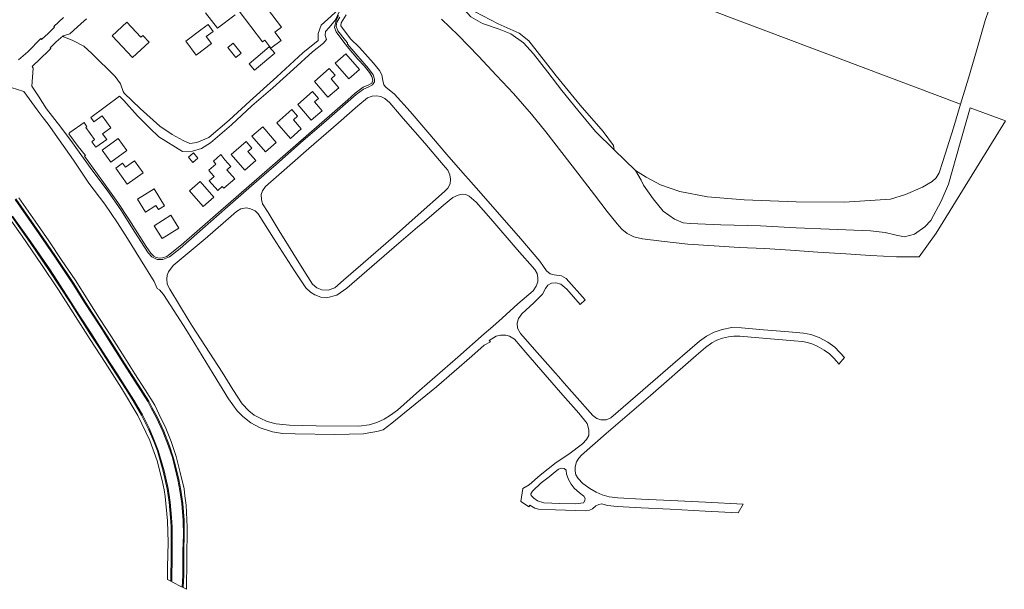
# Model space of a CAD drawing. Header units: metres. Extents: x 185049 to 189876, y 349292 to 352302.
# Tile 58 of 256: x 187406 to 187868, y 349318 to 349585. Entities that reach past the tile are written whole.
import ezdxf

# ---------------------------------------------------------------- set-up
doc = ezdxf.new("R2010")
doc.units = ezdxf.units.M
for name, color, linetype, lineweight in [('B-WE-GR-GRAS-GV', 60, 'Continuous', 13), ('B-WE-GW-TALUD_KRUIN-G', 90, 'Continuous', 18), ('B-WE-OG-TERREIN_GROEN_TUIN-GV', 7, 'Continuous', 18), ('B-WE-OG-WATER_HAVEN-GV', 170, 'Continuous', 18), ('B-WE-VH-VERHARDING_ASFALT-GV', 252, 'Continuous', 18)]:
    doc.layers.add(name, color=color, linetype=linetype, lineweight=lineweight)

msp = doc.modelspace()

# ---------------------------------------------------------------- linework, layer by layer
at = {"layer": 'B-WE-GR-GRAS-GV'}
msp.add_polyline3d([(187617.677, 349586.474, 21.347), (187623.096, 349583.454, 21.38), (187630.968, 349580.794, 21.326), (187636.488, 349578.5, 21.296), (187642.414, 349574.308, 21.229), (187647.079, 349569.106, 21.284), (187653.776, 349560.572, 21.301), (187660.428, 349551.933, 21.259), (187667.896, 349542.712, 21.284), (187676.207, 349532.684, 21.305), (187684.921, 349524.052, 20.906), (187695.052, 349514.382, 20.906), (187697.717, 349509.822, 20.963), (187698.791, 349507.473, 21.202), (187703.355, 349500.988, 21.415), (187707.961, 349495.236, 21.825), (187713.403, 349491.461, 21.964), (187717.459, 349489.74, 21.956), (187720.744, 349489.398, 21.956), (187735.082, 349488.826, 22.128), (187753.735, 349488.353, 22.128), (187770.499, 349487.48, 22.095), (187785.999, 349486.845, 22.112), (187805.488, 349486.028, 22.071), (187812.335, 349485.271, 22.062), (187817.622, 349484.018, 22.062), (187821.466, 349483.279, 22.185), (187826.096, 349484.415, 22.054), (187831.078, 349487.953, 21.882), (187833.846, 349490.936, 21.776), (187838.766, 349500.024, 21.751), (187842.11, 349507.934, 21.874), (187847.696, 349527.426, 21.743), (187852.358, 349543.854, 21.661), (187869.01, 349537.655, 22.641), (187836.391, 349484.961, 22.295), (187828.31, 349473.861, 23.164), (187817.664, 349473.86, 23.042), (187805.464, 349474.438, 23.084), (187793.831, 349475.223, 23.151), (187780.733, 349476.066, 23.176), (187767.853, 349476.974, 23.155), (187755.637, 349477.69, 23.122), (187743.68, 349478.274, 23.076), (187732.023, 349478.974, 23.067), (187719.686, 349479.844, 23.071), (187707.258, 349481.154, 23.18), (187698.303, 349482.328, 23.311), (187694.205, 349483.267, 23.403), (187691.151, 349484.832, 23.39), (187688.643, 349486.816, 23.336), (187686.361, 349489.294, 23.319), (187681.666, 349495.099, 23.206), (187675.714, 349502.86, 23.071), (187667.951, 349513.114, 22.979), (187660.416, 349522.813, 23.004), (187652.854, 349532.447, 22.966), (187646.174, 349540.872, 22.929), (187637.643, 349550.601, 22.87), (187629.684, 349559.048, 22.824), (187621.217, 349568.064, 22.748), (187611.625, 349577.88, 22.635), (187603.79, 349585.439, 22.555)], dxfattribs=at)
at = {"layer": 'B-WE-GW-TALUD_KRUIN-G'}
msp.add_polyline3d([(187580.695, 349671.948, 21.74), (187583.327, 349663.244, 21.687), (187587.013, 349653.984, 21.666), (187590.607, 349646.207, 21.687), (187593.394, 349638.434, 21.641), (187597.037, 349628.798, 21.674), (187600.409, 349620.385, 21.582), (187603.42, 349613.962, 21.427), (187606.068, 349606.723, 21.313), (187607.888, 349601.228, 21.364), (187609.884, 349596.143, 21.313), (187612.742, 349591.803, 21.288), (187617.677, 349586.474, 21.347), (187623.096, 349583.454, 21.38), (187630.968, 349580.794, 21.326), (187636.488, 349578.5, 21.296), (187642.414, 349574.308, 21.229), (187647.079, 349569.106, 21.284), (187653.776, 349560.572, 21.301), (187660.428, 349551.933, 21.259), (187667.896, 349542.712, 21.284), (187676.207, 349532.684, 21.305), (187684.921, 349524.052, 20.906)], dxfattribs=at)
at = {"layer": 'B-WE-OG-TERREIN_GROEN_TUIN-GV'}
for points in [[(187508.71, 349589.184, 24.196), (187519.629, 349574.843, 24.196), (187520.707, 349575.549, 24.196), (187523.608, 349571.739, 24.196), (187528.496, 349575.46, 24.196), (187525.536, 349579.348, 24.196), (187528.627, 349581.701, 24.196), (187517.492, 349596.327, 24.145)], [(187555.409, 349587.213, 25.081), (187554.276, 349584.753, 25.302), (187553.766, 349582.931, 25.352), (187553.529, 349581.54, 25.335), (187554.258, 349579.555, 25.434), (187557.979, 349574.707, 25.514), (187560.326, 349571.649, 25.565), (187564.445, 349566.572, 25.548), (187567.533, 349563.503, 25.532), (187570.04, 349560.402, 25.524), (187571.121, 349558.497, 25.524), (187571.519, 349556.735, 25.532), (187571.106, 349555.367, 25.532), (187569.626, 349554.518, 25.524), (187566.964, 349553.429, 25.524), (187563.235, 349550.662, 25.507), (187559.763, 349547.52, 25.524), (187546.368, 349535.839, 25.557), (187523.075, 349515.671, 25.557), (187498.81, 349494.533, 25.565), (187481.592, 349479.504, 25.557), (187474.664, 349473.901, 25.565), (187472.753, 349473.324, 25.557), (187471.341, 349473.258, 25.557), (187469.672, 349473.567, 25.557), (187468.606, 349474.085, 25.557), (187467.151, 349475.608, 25.614), (187464.973, 349478.612, 25.622), (187460.939, 349485.153, 25.581), (187456.932, 349491.492, 25.589), (187451.748, 349499.282, 25.532), (187444.161, 349509.871, 25.581), (187435.987, 349521.059, 25.63), (187436.438, 349521.342, 25.589), (187433.084, 349525.67, 25.606), (187428.652, 349531.651, 25.606), (187429.151, 349532.161, 25.606), (187435.8, 349536.88, 25.698), (187437.137, 349534.867, 25.711), (187436.694, 349534.547, 25.711), (187440.734, 349528.956, 25.711), (187439.491, 349527.857, 25.624), (187441.347, 349525.332, 25.612), (187446.436, 349528.85, 25.711), (187444.529, 349531.587, 25.711), (187448.356, 349534.359, 25.711), (187444.274, 349540.024, 25.711), (187440.456, 349537.265, 25.711), (187439.007, 349539.243, 25.711), (187452.533, 349549.264, 25.552), (187454.535, 349547.179, 25.58), (187460.955, 349540.084, 25.618), (187466.723, 349534.241, 25.631), (187470.916, 349530.138, 25.627), (187482.126, 349523.281, 25.631), (187486.833, 349523.372, 25.589), (187490.959, 349524.762, 25.618), (187495.24, 349527.401, 25.698), (187505.074, 349535.88, 25.576), (187514.704, 349544.785, 25.509), (187524.512, 349553.208, 25.446), (187534.203, 349561.937, 25.501), (187543.21, 349570.039, 25.459), (187548.297, 349574.183, 25.421), (187549.74, 349575.872, 25.27), (187549.12, 349577.707, 25.132), (187549.222, 349579.581, 25.031), (187550.959, 349581.584, 25.035), (187553.928, 349585.108, 24.897), (187556.815, 349591.185, 24.473), (187547.292, 349582.539, 24.179), (187545.81, 349578.669, 24.162), (187545.898, 349575.368, 24.133), (187538.681, 349569.561, 24.099), (187526.421, 349558.374, 24.208), (187513.717, 349546.976, 24.234), (187503.954, 349537.934, 24.313), (187494.519, 349529.897, 24.297), (187488.816, 349527.454, 24.288), (187485.546, 349527.113, 24.259), (187482.38, 349528.477, 24.225), (187477.27, 349531.305, 24.246), (187471.462, 349535.196, 24.301), (187462.177, 349543.425, 24.439), (187454.672, 349550.716, 24.616), (187454.117, 349551.532, 24.615), (187452.915, 349555.128, 24.726), (187450.454, 349558.583, 24.89), (187439.484, 349569.311, 24.776), (187435.636, 349572.75, 24.743), (187430.459, 349575.393, 24.677), (187426.301, 349577.163, 24.456), (187425.974, 349577.561, 24.456), (187429.169, 349578.585, 24.491), (187434.512, 349583.354, 24.369), (187436.95, 349585.658, 24.339)], [(187492.906, 349588.448, 24.18), (187498.465, 349581.146, 24.196), (187506.808, 349587.499, 24.196)]]:
    msp.add_polyline3d(points, dxfattribs=at)
for points in [[(187458.629, 349567.399, 24.389), (187466.365, 349574.666, 24.389), (187463.414, 349577.777, 24.389), (187462.552, 349576.975, 24.389), (187455.864, 349584.094, 24.389), (187449, 349577.638, 24.389)], [(187490.681, 349580.427, 24.208), (187483.597, 349575.097, 24.208), (187488.494, 349568.567, 24.208), (187495.682, 349573.965, 24.208), (187493.242, 349577.232, 24.208), (187496.527, 349579.696, 24.208), (187494.081, 349582.944, 24.208)], [(187503.456, 349572.069, 24.036), (187507.223, 349567.457, 24.036), (187509.679, 349569.483, 24.036), (187505.939, 349574.097, 24.036)], [(187525.407, 349569.394, 24.303), (187522.87, 349572.407, 24.303), (187513.454, 349564.475, 24.303), (187515.992, 349561.462, 24.303)], [(187553.843, 349564.695, 25.753), (187560.268, 349557.359, 25.753), (187565.349, 349561.817, 25.753), (187558.914, 349569.137, 25.753)], [(187553.846, 349559.058, 25.824), (187551.086, 349562.235, 25.824), (187544.071, 349556.151, 25.824), (187550.459, 349548.786, 25.824), (187555.557, 349553.215, 25.824), (187551.932, 349557.4, 25.824)], [(187545.979, 349548.239, 25.824), (187543.231, 349551.431, 25.824), (187536.229, 349545.415, 25.824), (187542.603, 349537.998, 25.824), (187547.681, 349542.369, 25.824), (187544.071, 349546.595, 25.824)], [(187536.209, 349539.811, 25.815), (187533.456, 349542.94, 25.815), (187526.436, 349536.79, 25.815), (187532.855, 349529.464, 25.815), (187537.906, 349533.888, 25.815), (187534.231, 349538.084, 25.815)], [(187526.172, 349527.53, 25.761), (187519.766, 349534.827, 25.761), (187514.731, 349530.409, 25.761), (187521.139, 349523.105, 25.761)], [(187448.424, 349518.297, 25.744), (187455.969, 349523.79, 25.744), (187451.845, 349529.452, 25.744), (187444.301, 349523.973, 25.744)], [(187514.687, 349524.892, 25.836), (187512.009, 349527.974, 25.836), (187505.015, 349521.93, 25.836), (187511.378, 349514.566, 25.836), (187516.52, 349519.015, 25.836), (187512.839, 349523.29, 25.836)], [(187484.859, 349520.574, 25.793), (187486.903, 349518.165, 25.793), (187489.29, 349520.191, 25.793), (187487.246, 349522.599, 25.793)], [(187502.051, 349519.374, 25.778), (187500.172, 349521.816, 25.844), (187496.622, 349518.733, 25.836), (187497.672, 349517.407, 25.795), (187494.4, 349514.546, 25.82), (187495.247, 349513.357, 25.778), (187496.9, 349511.485, 25.778), (187494.683, 349509.528, 25.778), (187498.678, 349505.004, 25.778), (187500.788, 349506.914, 25.778), (187501.583, 349506.014, 25.778), (187506.647, 349510.485, 25.778), (187502.975, 349514.643, 25.778), (187504.803, 349516.257, 25.778)], [(187456.148, 349507.888, 25.778), (187463.662, 349513.29, 25.778), (187459.557, 349518.958, 25.778), (187455.271, 349515.881, 25.778), (187453.947, 349517.75, 25.778), (187450.728, 349515.44, 25.778)], [(187496.797, 349501.909, 25.799), (187490.377, 349509.194, 25.799), (187485.35, 349504.778, 25.799), (187491.752, 349497.488, 25.799)], [(187473.694, 349497.801, 25.778), (187468.829, 349505.714, 25.778), (187460.984, 349500.866, 25.778), (187464.719, 349494.82, 25.778), (187469.598, 349497.851, 25.778), (187470.758, 349495.971, 25.778)], [(187468.796, 349488.448, 25.774), (187472.541, 349482.471, 25.774), (187480.347, 349487.358, 25.774), (187476.599, 349493.337, 25.774)]]:
    msp.add_polyline3d(points, close=True, dxfattribs=at)
at = {"layer": 'B-WE-OG-WATER_HAVEN-GV'}
for points in [[(187861.076, 349589.825, 20.906), (187859.398, 349584.788, 20.906), (187855.325, 349570.576, 20.906), (187851.53, 349557.691, 20.906), (187847.766, 349545.557, 20.906), (187615.316, 349633.159, 20.906)], [(187615.316, 349633.159, 20.906), (187847.766, 349545.557, 20.906), (187844.486, 349534.378, 20.906), (187839.52, 349518.542, 20.906), (187837.766, 349513.332, 20.906), (187836.404, 349510.983, 20.906), (187834.456, 349509.17, 20.906), (187829.893, 349506.558, 20.906), (187821.983, 349503.126, 20.906), (187814.816, 349500.901, 20.906), (187793.312, 349499.414, 20.906), (187770.478, 349499.659, 20.906), (187746.046, 349500.603, 20.906), (187728.906, 349502.034, 20.906), (187715.934, 349504.54, 20.906), (187706.793, 349507.589, 20.906), (187700.079, 349511.163, 20.906), (187695.052, 349514.382, 20.906), (187684.921, 349524.052, 20.906), (187684.716, 349526.052, 20.906), (187679.869, 349532.707, 20.906), (187669.05, 349545.013, 20.906), (187657.653, 349558.868, 20.906), (187644.948, 349575.221, 20.906), (187640.366, 349578.889, 20.906), (187630.538, 349583.298, 20.906), (187619.706, 349588.9, 20.906)]]:
    msp.add_polyline3d(points, dxfattribs=at)
at = {"layer": 'B-WE-VH-VERHARDING_ASFALT-GV'}
for points in [[(187559.024, 349587.409, 25.165), (187556.742, 349583.67, 25.362), (187556.499, 349582.326, 25.408), (187561.116, 349576.257, 25.547), (187565.247, 349572.182, 25.564), (187571.908, 349564.693, 25.518), (187574.756, 349561.34, 25.501), (187575.771, 349559.253, 25.501), (187576.314, 349556.585, 25.53), (187576.651, 349554.649, 25.589), (187577.645, 349553.527, 25.593), (187581.789, 349550.239, 25.543), (187589.098, 349542.104, 25.547), (187597.467, 349532.428, 25.555), (187606.324, 349521.937, 25.564), (187613.893, 349513.205, 25.568), (187615.141, 349511.794, 25.576), (187616.443, 349510.323, 25.555), (187622.469, 349503.515, 25.576), (187631.023, 349493.679, 25.593), (187641.069, 349482.221, 25.585), (187650.008, 349471.822, 25.585), (187651.722, 349469.334, 25.589), (187653.233, 349467.239, 25.593), (187654.839, 349465.837, 25.593), (187656.85, 349465.397, 25.593), (187660.241, 349464.879, 25.61), (187662.478, 349463.644, 25.61), (187671.436, 349453.618, 25.639), (187669.081, 349451.359, 25.61), (187662.733, 349458.569, 25.614), (187659.976, 349460.99, 25.601), (187657.644, 349461.629, 25.589), (187655.539, 349461.428, 25.585), (187653.802, 349460.563, 25.585), (187652.691, 349458.884, 25.581), (187651.299, 349456.231, 25.597), (187647.219, 349452.169, 25.606), (187641.585, 349447.109, 25.614), (187640.05, 349444.834, 25.61), (187639.455, 349442.707, 25.606), (187639.58, 349440.39, 25.606), (187640.938, 349437.836, 25.606), (187648.758, 349428.969, 25.622), (187655.061, 349421.871, 25.664), (187657.434, 349419.199, 25.635), (187658.77, 349417.652, 25.635), (187661.521, 349414.502, 25.727), (187666.357, 349408.963, 25.614), (187674.985, 349399.272, 25.61), (187676.923, 349397.857, 25.61), (187678.773, 349397.226, 25.614), (187681.155, 349397.251, 25.61), (187683.493, 349398.144, 25.627), (187698.413, 349411.143, 25.606), (187712.581, 349423.385, 25.597), (187720.554, 349430.332, 25.631), (187725.144, 349434.193, 25.664), (187728.441, 349436.641, 25.643), (187731.93, 349438.518, 25.622), (187735.776, 349439.77, 25.618), (187740.232, 349440.676, 25.627), (187744.857, 349440.528, 25.61), (187755.187, 349439.595, 25.61), (187767.027, 349438.649, 25.614), (187774.051, 349437.968, 25.631), (187777.429, 349437.347, 25.627), (187781.343, 349435.938, 25.627), (187785.427, 349433.698, 25.618), (187788.754, 349431.323, 25.593), (187793.305, 349426.569, 25.551), (187790.623, 349423.361, 25.535), (187789.732, 349424.672, 25.538), (187788.077, 349426.415, 25.544), (187786.171, 349428.191, 25.544), (187783.761, 349429.944, 25.538), (187780.468, 349431.902, 25.52), (187778.427, 349432.76, 25.52), (187775.83, 349433.575, 25.544), (187773.579, 349434, 25.532), (187769.531, 349434.404, 25.532), (187753.017, 349435.73, 25.509), (187744.058, 349436.51, 25.561), (187741.272, 349436.569, 25.579), (187738.669, 349436.271, 25.591), (187735.927, 349435.593, 25.602), (187733.278, 349434.647, 25.591), (187730.901, 349433.434, 25.596), (187727.905, 349431.316, 25.567), (187723.472, 349427.528, 25.52), (187702.043, 349408.724, 25.485), (187681.305, 349390.79, 25.462), (187669.646, 349380.686, 25.474), (187668.331, 349379.269, 25.474), (187667.327, 349377.479, 25.462), (187666.633, 349375.225, 25.485), (187666.603, 349373.139, 25.485), (187667, 349371.383, 25.532), (187668.061, 349369.705, 25.526), (187670.315, 349367.358, 25.526), (187673.523, 349364.949, 25.567), (187676.454, 349363.257, 25.509), (187679.343, 349362.031, 25.48), (187682.689, 349361.143, 25.496), (187686.729, 349360.628, 25.553), (187697.888, 349360.009, 25.586), (187711.558, 349359.38, 25.52), (187727.98, 349358.552, 25.496), (187745.697, 349357.657, 25.512), (187743.246, 349353.656, 25.503), (187727.773, 349354.438, 25.489), (187711.36, 349355.264, 25.513), (187697.679, 349355.894, 25.579), (187686.354, 349356.522, 25.546), (187681.896, 349357.091, 25.489), (187679.199, 349357.806, 25.472), (187677.773, 349357.531, 25.472), (187676.323, 349356.83, 25.472), (187674.884, 349355.536, 25.496), (187673.43, 349354.888, 25.48), (187671.29, 349354.495, 25.456), (187657.383, 349354.966, 25.456), (187649.492, 349355.327, 25.464), (187647.74, 349355.734, 25.464), (187645.311, 349357.211, 25.489), (187644.83, 349356.451, 25.487), (187643.737, 349357.17, 25.487), (187641.043, 349358.856, 25.487), (187642.01, 349364.973, 25.43), (187645.093, 349366.799, 25.43), (187650.267, 349371.247, 25.446), (187657.67, 349377.184, 25.52), (187663.656, 349381.111, 25.544), (187670.086, 349386.078, 25.61), (187672.01, 349388.098, 25.576), (187673.024, 349389.992, 25.568), (187673.162, 349392.549, 25.572), (187672.289, 349395.502, 25.547), (187668.441, 349400.375, 25.513), (187660.93, 349408.906, 25.551), (187652.564, 349418.477, 25.564), (187643.547, 349428.964, 25.576), (187638.072, 349435.152, 25.539), (187635.784, 349436.64, 25.539), (187634.014, 349436.999, 25.547), (187631.49, 349437.097, 25.547), (187629.503, 349436.495, 25.547), (187626.27, 349434.491, 25.555), (187626.857, 349433.892, 25.547), (187623.873, 349432.269, 25.572), (187618.151, 349427.209, 25.49), (187601.456, 349412.741, 25.514), (187586.377, 349400.562, 25.482), (187580.501, 349395.702, 25.506), (187576.424, 349392.655, 25.454), (187573.43, 349391.789, 25.471), (187569.627, 349391.191, 25.487), (187567.16, 349390.634, 25.487), (187553.638, 349390.433, 25.471), (187535.037, 349390.755, 25.495), (187529.158, 349390.791, 25.503), (187524.454, 349391.697, 25.528), (187518.656, 349393.449, 25.52), (187514.138, 349395.897, 25.528), (187510.395, 349398.909, 25.528), (187507.767, 349401.503, 25.512), (187503.767, 349407.212, 25.512), (187496.421, 349418.813, 25.471), (187484.366, 349438.663, 25.487), (187482.541, 349441.62, 25.512), (187473.094, 349456.125, 25.544), (187471.302, 349458.376, 25.553), (187470.158, 349458.908, 25.643), (187468.754, 349462.199, 25.618), (187462.412, 349472.607, 25.614), (187456.187, 349482.396, 25.631), (187451.55, 349489.719, 25.601), (187445.598, 349498.499, 25.593), (187438.018, 349508.414, 25.576), (187430.811, 349519.197, 25.585), (187424.106, 349528.788, 25.627), (187418.924, 349536.077, 25.589), (187416.599, 349539.156, 25.618), (187413.837, 349542.813, 25.656), (187407.43, 349551.504, 25.123), (187398.632, 349554.235, 24.871)], [(187405.056, 349566.385, 24.674), (187409.372, 349570.075, 24.603), (187415.448, 349576.388, 24.536), (187415.84, 349575.866, 24.506), (187418.939, 349578.684, 24.485), (187421.969, 349581.63, 24.464), (187421.576, 349582.041, 24.46), (187426.1, 349586.257, 24.389)], [(187436.95, 349585.658, 24.339), (187434.512, 349583.354, 24.369), (187429.169, 349578.585, 24.491), (187425.974, 349577.561, 24.456), (187422.74, 349574.773, 24.477), (187419.875, 349572.043, 24.494), (187420.233, 349571.627, 24.532), (187419.133, 349570.571, 24.565), (187411.474, 349563.206, 24.565), (187411.868, 349562.403, 24.649), (187411.207, 349554.017, 25.031), (187414.368, 349549.295, 25.316), (187418.191, 349543.343, 25.597), (187424.822, 349534.767, 25.568), (187430.317, 349527.307, 25.585), (187439.447, 349514.719, 25.601), (187446.7, 349505.054, 25.576), (187453.381, 349495.374, 25.593), (187458.569, 349487.164, 25.572), (187462.418, 349481, 25.614), (187465.906, 349475.673, 25.622), (187467.668, 349473.759, 25.631), (187470.121, 349472.631, 25.631), (187472.81, 349472.519, 25.635), (187476.007, 349473.803, 25.635), (187480.938, 349477.691, 25.618), (187491.48, 349486.985, 25.589), (187503.222, 349497.334, 25.639), (187514.58, 349507.162, 25.614), (187526.16, 349517.208, 25.589), (187537.613, 349527.299, 25.585), (187549.734, 349537.772, 25.576), (187563.713, 349550.033, 25.589), (187567.185, 349552.576, 25.627), (187569.685, 349553.619, 25.614), (187571.355, 349554.588, 25.589), (187572.26, 349556.026, 25.597), (187572.322, 349557.294, 25.61), (187571.641, 349559.304, 25.618), (187569.54, 349562.255, 25.618), (187563.568, 349569.12, 25.564), (187559.686, 349573.662, 25.597), (187559.575, 349574.251, 25.606), (187558.65, 349575.431, 25.579), (187555.106, 349579.949, 25.476), (187554.346, 349582.105, 25.429), (187554.608, 349583.954, 25.371), (187556.07, 349586.445, 25.262)], [(187405.093, 349501.483, 25.052), (187412.902, 349490.524, 25.039), (187419.294, 349481.306, 24.989), (187425.395, 349472.166, 24.968), (187431.574, 349462.96, 24.947), (187437.749, 349453.343, 24.943), (187443.141, 349444.884, 24.943), (187448.694, 349436.198, 24.939), (187454.934, 349426.418, 24.926), (187459.734, 349418.91, 24.905), (187464.559, 349411.385, 24.884), (187469.002, 349404.212, 24.871), (187471.951, 349398.01, 24.884), (187474.01, 349394.107, 24.855), (187476.722, 349387.042, 24.838), (187479.069, 349380.093, 24.846), (187481.007, 349372.58, 24.863), (187482.887, 349364.81, 24.871), (187483.211, 349361.554, 24.859), (187483.767, 349357.249, 24.838), (187484.311, 349346.791, 24.834), (187484.195, 349331.603, 24.871), (187484.024, 349317.696, 24.829), (187482.394, 349318.519, 24.703), (187482.676, 349324.214, 24.814), (187482.775, 349335.709, 24.798), (187482.942, 349343.344, 24.81), (187482.829, 349350.08, 24.814), (187482.262, 349358.009, 24.827), (187481.335, 349364.168, 24.814), (187480.357, 349369.254, 24.798), (187478.993, 349375.093, 24.782), (187477.742, 349379.747, 24.798), (187475.93, 349384.988, 24.79), (187473.228, 349391.948, 24.814), (187470.293, 349398.362, 24.818), (187467.833, 349402.914, 24.81), (187466.221, 349406.051, 24.814), (187460.083, 349415.621, 24.798), (187455.024, 349423.538, 24.798), (187449.424, 349432.409, 24.786), (187443.544, 349441.604, 24.847), (187436.393, 349452.639, 24.847), (187430.96, 349461.334, 24.892), (187422.44, 349474.07, 24.892), (187414.912, 349485.039, 24.876), (187403.745, 349501.038, 25.015)], [(187403.371, 349500.77, 25.015), (187414.534, 349484.777, 24.876), (187422.06, 349473.812, 24.892), (187430.573, 349461.084, 24.892), (187436.005, 349452.392, 24.847), (187443.157, 349441.355, 24.847), (187449.036, 349432.162, 24.786), (187454.636, 349423.292, 24.798), (187459.696, 349415.373, 24.798), (187465.821, 349405.821, 24.814), (187467.426, 349402.7, 24.81), (187469.881, 349398.157, 24.818), (187472.805, 349391.769, 24.814), (187475.498, 349384.83, 24.79), (187477.302, 349379.612, 24.798), (187478.547, 349374.981, 24.782), (187479.907, 349369.159, 24.798), (187480.881, 349364.091, 24.814), (187481.804, 349357.958, 24.827), (187482.37, 349350.059, 24.815), (187482.482, 349343.345, 24.81), (187482.315, 349335.716, 24.798), (187482.216, 349324.227, 24.815), (187481.914, 349318.761, 24.704), (187477.038, 349321.223, 24.684), (187477.162, 349334.203, 24.777), (187477.159, 349335.618, 24.769), (187477.158, 349346.987, 24.72), (187476.88, 349351.47, 24.687), (187476.257, 349358.597, 24.728), (187475.336, 349365.001, 24.765), (187473.496, 349373.327, 24.781), (187470.693, 349382.904, 24.81), (187468.994, 349387.326, 24.814), (187466.549, 349393.112, 24.835), (187463.22, 349399.674, 24.794), (187459.235, 349406.487, 24.794), (187455.917, 349411.744, 24.794), (187451.343, 349418.925, 24.777), (187448.146, 349423.836, 24.728), (187443.218, 349431.437, 24.728), (187439.275, 349437.652, 24.741), (187433.525, 349446.47, 24.769), (187429.763, 349452.407, 24.786), (187424.691, 349460.238, 24.851), (187419.552, 349468.198, 24.868), (187410.788, 349480.838, 24.827), (187402.224, 349492.971, 24.884)], [(187401.848, 349492.705, 24.885), (187410.411, 349480.575, 24.827), (187419.169, 349467.942, 24.868), (187424.304, 349459.988, 24.852), (187429.375, 349452.159, 24.787), (187433.138, 349446.221, 24.77), (187438.888, 349437.403, 24.741), (187442.831, 349431.189, 24.729), (187447.76, 349423.586, 24.729), (187450.957, 349418.676, 24.778), (187455.528, 349411.497, 24.795), (187458.842, 349406.248, 24.795), (187462.816, 349399.454, 24.795), (187466.131, 349392.918, 24.836), (187468.567, 349387.154, 24.815), (187470.256, 349382.757, 24.811), (187473.05, 349373.212, 24.782), (187474.884, 349364.918, 24.766), (187475.8, 349358.545, 24.729), (187476.422, 349351.436, 24.688), (187476.698, 349346.973, 24.721), (187476.699, 349335.618, 24.77), (187476.702, 349334.205, 24.778), (187476.578, 349321.455, 24.685), (187475.031, 349322.236, 24.842), (187475.107, 349328.127, 24.871), (187475.296, 349339.702, 24.867), (187475.075, 349349.891, 24.846), (187473.961, 349361.206, 24.842), (187473.395, 349364.378, 24.897), (187472.584, 349368.803, 24.901), (187470.113, 349378.036, 24.897), (187466.798, 349387.492, 24.871), (187461.063, 349399.279, 24.859), (187453.348, 349412.108, 24.909), (187445.663, 349424.174, 24.892), (187438.645, 349435.069, 24.909), (187430.645, 349447.458, 24.905), (187423.756, 349458.256, 24.955), (187415.835, 349470.257, 24.976), (187406.77, 349483.528, 25.06), (187397.522, 349496.497, 25.119)]]:
    msp.add_polyline3d(points, dxfattribs=at)
for points in [[(187547.537, 349458.365, 25.551), (187550.477, 349458.216, 25.555), (187553.633, 349459.274, 25.555), (187557.829, 349462.824, 25.581), (187567.077, 349470.891, 25.581), (187581.314, 349483.275, 25.572), (187592.847, 349493.533, 25.576), (187605.214, 349504.455, 25.539), (187606.794, 349506.025, 25.56), (187607.907, 349508.108, 25.576), (187608.113, 349510.246, 25.572), (187607.779, 349512.352, 25.539), (187606.794, 349514.544, 25.522), (187604.688, 349517.066, 25.539), (187595.955, 349527.242, 25.53), (187585.843, 349538.754, 25.509), (187579.589, 349546.074, 25.547), (187577.232, 349548.228, 25.572), (187575.286, 349549.111, 25.572), (187573.348, 349549.482, 25.564), (187571.21, 349549.256, 25.56), (187569.071, 349548.44, 25.53), (187564.475, 349544.757, 25.522), (187555.406, 349536.763, 25.53), (187541.538, 349524.725, 25.513), (187527.403, 349512.335, 25.53), (187521.043, 349506.882, 25.576), (187519.66, 349504.864, 25.576), (187519.12, 349503.104, 25.572), (187519.154, 349500.814, 25.547), (187519.625, 349498.748, 25.551), (187522.314, 349494.633, 25.539), (187527.588, 349485.965, 25.547), (187531.958, 349478.962, 25.53), (187533.961, 349475.753, 25.555), (187539.903, 349466.218, 25.568), (187543.246, 349461.022, 25.568), (187545.216, 349459.201, 25.564)], [(187544.895, 349394.439, 25.524), (187564.931, 349394.36, 25.533), (187569.869, 349394.97, 25.541), (187573.39, 349396.018, 25.541), (187576.881, 349397.521, 25.516), (187579.912, 349399.498, 25.524), (187583.142, 349401.754, 25.533), (187593.461, 349410.978, 25.508), (187611.529, 349426.723, 25.508), (187623.846, 349437.736, 25.533), (187627.945, 349441.158, 25.589), (187632.418, 349445.068, 25.622), (187639.762, 349451.735, 25.618), (187646.856, 349457.916, 25.627), (187648.393, 349460.045, 25.606), (187649.106, 349462.008, 25.56), (187649.173, 349463.896, 25.534), (187648.799, 349466.048, 25.534), (187647.734, 349467.91, 25.539), (187639.345, 349477.293, 25.534), (187626.941, 349491.669, 25.539), (187620.049, 349499.483, 25.547), (187616.808, 349502.357, 25.555), (187615.19, 349503.053, 25.547), (187613.514, 349503.178, 25.547), (187611.622, 349502.806, 25.547), (187609.147, 349501.635, 25.551), (187604.76, 349498.132, 25.547), (187595.799, 349490.374, 25.526), (187592.515, 349487.697, 25.555), (187582.684, 349479.283, 25.551), (187573.384, 349471.374, 25.581), (187559.347, 349459.104, 25.601), (187554.554, 349455.855, 25.601), (187549.825, 349454.524, 25.601), (187547.154, 349454.831, 25.601), (187544.238, 349456.029, 25.597), (187542.323, 349457.207, 25.589), (187540.069, 349459.305, 25.576), (187534.729, 349467.242, 25.543), (187524.787, 349482.647, 25.539), (187517.658, 349494.041, 25.551), (187516.163, 349495.499, 25.572), (187514.101, 349496.405, 25.572), (187512.186, 349496.819, 25.572), (187509.57, 349496.407, 25.543), (187507.464, 349495.083, 25.547), (187502.454, 349490.768, 25.543), (187492.752, 349482.307, 25.572), (187477.768, 349469.794, 25.631), (187475.505, 349466.817, 25.598), (187474.942, 349465.271, 25.59), (187474.685, 349463.451, 25.598), (187474.888, 349461.031, 25.59), (187476.101, 349458.622, 25.59), (187485.277, 349443.56, 25.598), (187486.742, 349441.154, 25.565), (187500.683, 349419.634, 25.508), (187505.77, 349411.515, 25.508), (187510.16, 349404.801, 25.508), (187513.25, 349401.48, 25.508), (187515.745, 349399.514, 25.5), (187518.537, 349398.031, 25.5), (187521.833, 349396.554, 25.508), (187526.11, 349395.416, 25.524), (187532.351, 349394.703, 25.524)], [(187659.421, 349357.912, 25.523), (187666.991, 349357.87, 25.523), (187670.595, 349358.314, 25.507), (187671.214, 349359.33, 25.49), (187671.404, 349360.367, 25.49), (187670.661, 349361.418, 25.49), (187668.675, 349363.011, 25.507), (187666.253, 349365.255, 25.507), (187664.795, 349367.03, 25.523), (187663.534, 349369.211, 25.523), (187662.923, 349370.9, 25.5), (187662.597, 349371.8, 25.507), (187662.374, 349373.665, 25.507), (187661.534, 349374.387, 25.507), (187660.118, 349374.573, 25.507), (187658.836, 349374.13, 25.507), (187656.285, 349372.062, 25.513), (187654.385, 349370.522, 25.523), (187650.682, 349367.68, 25.523), (187646.614, 349363.699, 25.507), (187645.794, 349362.529, 25.515), (187645.955, 349361.698, 25.515), (187647.155, 349360.424, 25.515), (187648.986, 349359.158, 25.515), (187651.922, 349358.358, 25.507)]]:
    msp.add_polyline3d(points, close=True, dxfattribs=at)

doc.saveas('drawing.dxf')
